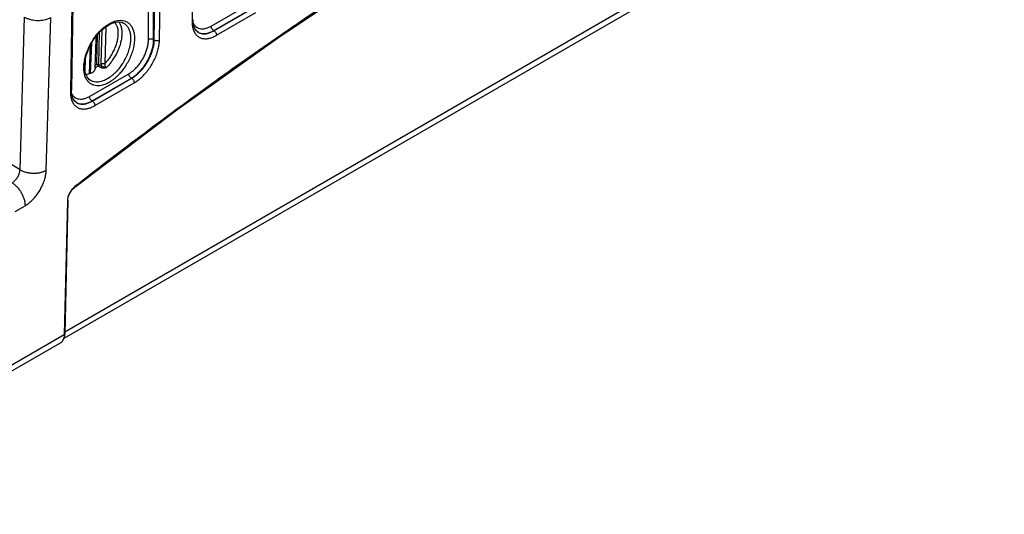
# Model space of a CAD drawing. Header units: inches. Extents: x 0 to 34, y 0 to 22.
# Tile 18 of 94: x 6.7 to 12, y 11 to 13.7. Entities that reach past the tile are written whole.
import ezdxf

# ---------------------------------------------------------------- set-up
doc = ezdxf.new("R2010")
doc.units = ezdxf.units.IN
doc.header["$LTSCALE"] = 1.87
doc.header["$MEASUREMENT"] = 0
doc.layers.get('0').update_dxf_attribs({"linetype": 'CONTINUOUS'})

msp = doc.modelspace()

# ---------------------------------------------------------------- linework, layer by layer
at = {"color": 7, "linetype": 'CONTINUOUS'}
for p, q in [((12.0152, 14.9057), (6.954, 11.9835)), ((12.0358, 14.9501), (6.9589, 12.0187)), ((6.7165, 12.895), (4.4179, 14.2453)), ((7.6533, 14.163), (7.6463, 13.6975)), ((7.442, 13.5959), (7.4492, 14.0615)), ((7.4701, 13.5957), (7.4772, 14.0614)), ((7.4105, 13.5978), (7.4104, 14.0355)), ((7.4385, 13.5979), (7.4385, 14.0356)), ((8.1212, 13.6157), (8.6807, 13.9889)), ((6.9957, 13.7833), (6.9887, 13.3178)), ((7.0016, 13.7915), (6.9945, 13.3259)), ((7.7494, 13.671), (7.9621, 13.7938)), ((7.7632, 13.6467), (7.9758, 13.7695)), ((7.7645, 13.6459), (7.9772, 13.7687)), ((7.7783, 13.6213), (7.991, 13.7441)), ((6.7165, 12.895), (6.7415, 13.7195)), ((6.8579, 12.8921), (6.8829, 13.7182)), ((7.2762, 13.6868), (7.2763, 13.6867)), ((7.1309, 13.4646), (7.1345, 13.6242)), ((7.1421, 13.4645), (7.146, 13.6365)), ((7.158, 13.6489), (7.154, 13.4698)), ((7.1797, 13.6667), (7.1752, 13.4694)), ((7.6785, 13.6381), (7.6785, 13.6381)), ((7.7645, 13.6459), (7.7632, 13.6467)), ((7.0977, 13.4154), (7.1039, 13.5799)), ((7.442, 13.5959), (7.4385, 13.5979)), ((7.5636, 13.2185), (8.1212, 13.6157)), ((7.0911, 13.4135), (7.0969, 13.5672)), ((7.0676, 13.43), (7.07, 13.4921)), ((7.0686, 13.4565), (7.0689, 13.4874)), ((7.1562, 13.4559), (7.1421, 13.4645)), ((7.0918, 13.2913), (7.3044, 13.4141)), ((7.1227, 13.4442), (7.123, 13.4471)), ((7.1518, 13.4474), (7.1377, 13.456)), ((7.0969, 13.3776), (7.0969, 13.3776)), ((7.1056, 13.267), (7.3182, 13.3898)), ((7.1069, 13.2662), (7.3196, 13.389)), ((7.1207, 13.2416), (7.3334, 13.3644)), ((7.3196, 13.389), (7.3182, 13.3898)), ((7.0209, 13.2584), (7.0209, 13.2584)), ((7.1069, 13.2662), (7.1056, 13.267)), ((7.0126, 12.8011), (7.5636, 13.2185)), ((6.9722, 12.7266), (6.9557, 12.0047)), ((6.9751, 12.7306), (6.9587, 12.0087)), ((6.691, 12.6704), (6.7435, 12.7007)), ((5.3514, 11.0784), (6.9557, 12.0047)), ((5.3307, 11.034), (6.9358, 11.9608)), ((6.9358, 11.9608), (6.9386, 11.9626))]:
    msp.add_line(p, q, dxfattribs=at)
for points in [[(7.0787, 13.3964), (7.0708, 13.4143), (7.0665, 13.4356), (7.0657, 13.4599), (7.0687, 13.4867), (7.0754, 13.5151), (7.0858, 13.5441), (7.0996, 13.5727), (7.1162, 13.6), (7.1352, 13.625), (7.1558, 13.647), (7.1773, 13.6651), (7.195, 13.6768)], [(7.195, 13.6768), (7.2146, 13.6863), (7.2346, 13.6921), (7.2532, 13.6933), (7.2696, 13.6898), (7.2763, 13.6867)], [(7.6785, 13.6381), (7.6694, 13.6458), (7.6616, 13.6573), (7.656, 13.6717), (7.6529, 13.6883), (7.6521, 13.7056)], [(7.0969, 13.3776), (7.0899, 13.3828), (7.0787, 13.3964)], [(7.0209, 13.2584), (7.0118, 13.2661), (7.0039, 13.2776), (6.9984, 13.292), (6.9953, 13.3086), (6.9945, 13.3259)], [(6.9774, 12.7462), (6.981, 12.7574), (6.9862, 12.7687), (6.9927, 12.7796), (7.0003, 12.7894)], [(7.0003, 12.7894), (7.0085, 12.7977), (7.0126, 12.8011)], [(6.9751, 12.7306), (6.9755, 12.7356), (6.9774, 12.7462)], [(6.9386, 11.9626), (6.9475, 11.9713), (6.9539, 11.983)], [(6.9539, 11.983), (6.9577, 11.9974), (6.9587, 12.0087)]]:
    msp.add_lwpolyline(points, dxfattribs=at)
for points, knots in [([(8.8021, 14.0696), (8.777, 14.0537), (8.5841, 13.9306), (8.3662, 13.7865), (8.1751, 13.6558), (8.1485, 13.6374)], [0, 0, 0, 0, 0.113629, 0.876106, 1, 1, 1, 1]), ([(6.7415, 13.7195), (6.7457, 13.717), (6.755, 13.7125), (6.7701, 13.7073), (6.7864, 13.7038), (6.8035, 13.7019), (6.8208, 13.7017), (6.8379, 13.7033), (6.8543, 13.7065), (6.8693, 13.7114), (6.8786, 13.7157), (6.8829, 13.7182)], [0, 0, 0, 0, 0.101447, 0.210058, 0.324192, 0.441705, 0.560314, 0.677605, 0.791306, 0.899309, 1, 1, 1, 1]), ([(7.0655, 13.4092), (7.0636, 13.4167), (7.061, 13.4331), (7.061, 13.4593), (7.0648, 13.4878), (7.0723, 13.5174), (7.0834, 13.5469), (7.0972, 13.5752), (7.1129, 13.6008), (7.1291, 13.6228), (7.145, 13.641), (7.1599, 13.6556), (7.1737, 13.6673), (7.1863, 13.6764), (7.1943, 13.6815), (7.1981, 13.6836)], [0, 0, 0, 0, 0.071215, 0.153927, 0.243384, 0.338502, 0.437484, 0.536978, 0.631464, 0.716504, 0.791081, 0.855799, 0.911497, 0.959201, 1, 1, 1, 1]), ([(7.2294, 13.6907), (7.2297, 13.6902), (7.2333, 13.6853), (7.239, 13.6747), (7.2441, 13.6576), (7.2463, 13.6384), (7.2456, 13.6173), (7.2422, 13.595), (7.2361, 13.572), (7.2273, 13.5486), (7.2162, 13.5258), (7.2033, 13.5045), (7.1897, 13.4857), (7.18, 13.4745), (7.1752, 13.4694)], [0, 0, 0, 0, 0.007654, 0.07454, 0.147025, 0.226512, 0.313149, 0.406016, 0.50431, 0.607556, 0.713622, 0.817426, 0.913702, 1, 1, 1, 1]), ([(7.251, 13.6932), (7.2513, 13.6928), (7.2548, 13.6876), (7.2603, 13.6764), (7.2652, 13.6584), (7.2673, 13.6384), (7.2667, 13.6166), (7.2633, 13.5936), (7.2572, 13.5698), (7.2485, 13.5456), (7.2374, 13.5217), (7.2245, 13.4992), (7.2105, 13.4789), (7.1963, 13.4613), (7.1865, 13.451), (7.1816, 13.4463)], [0, 0, 0, 0, 0.006299, 0.068552, 0.135822, 0.209298, 0.289036, 0.37418, 0.464018, 0.558332, 0.655826, 0.752433, 0.843398, 0.926152, 1, 1, 1, 1]), ([(7.2763, 13.6867), (7.2771, 13.6863), (7.2828, 13.6829), (7.2928, 13.6745), (7.3034, 13.6587), (7.3106, 13.6393), (7.3142, 13.617), (7.3142, 13.5924), (7.3107, 13.566), (7.3037, 13.5388), (7.2935, 13.5115), (7.2807, 13.4854), (7.2663, 13.4618), (7.2514, 13.4415), (7.2368, 13.4248), (7.223, 13.4113), (7.2103, 13.4006), (7.1987, 13.3922), (7.1913, 13.3875), (7.1878, 13.3855)], [0, 0, 0, 0, 0.007581, 0.055769, 0.10794, 0.165053, 0.227964, 0.296833, 0.371305, 0.450471, 0.53282, 0.615542, 0.694035, 0.76464, 0.826545, 0.880264, 0.926499, 0.966106, 1, 1, 1, 1]), ([(7.1981, 13.6836), (7.2017, 13.6857), (7.2092, 13.6897), (7.2214, 13.695), (7.2348, 13.6994), (7.2494, 13.7022), (7.2651, 13.7027), (7.2814, 13.6999), (7.2976, 13.6927), (7.3121, 13.6804), (7.3235, 13.6634), (7.3313, 13.6424), (7.3352, 13.6182), (7.3353, 13.5915), (7.3314, 13.5629), (7.3238, 13.5334), (7.3128, 13.5038), (7.2989, 13.4755), (7.2832, 13.45), (7.267, 13.428), (7.2512, 13.4099), (7.2363, 13.3953), (7.2225, 13.3836), (7.21, 13.3746), (7.2019, 13.3695), (7.1981, 13.3673)], [0, 0, 0, 0, 0.025297, 0.052465, 0.081387, 0.111871, 0.143772, 0.177242, 0.212802, 0.250998, 0.292355, 0.337637, 0.387523, 0.442141, 0.50121, 0.564007, 0.629332, 0.694953, 0.757229, 0.813253, 0.862376, 0.905001, 0.941688, 0.973114, 1, 1, 1, 1]), ([(7.6463, 13.6975), (7.6462, 13.6906), (7.6468, 13.6766), (7.6507, 13.6563), (7.6581, 13.6376), (7.6692, 13.6221), (7.6835, 13.6108), (7.7005, 13.604), (7.7196, 13.6021), (7.7397, 13.6048), (7.7596, 13.6115), (7.7722, 13.6178), (7.7783, 13.6213)], [0, 0, 0, 0, 0.104797, 0.211275, 0.313343, 0.408394, 0.497564, 0.586957, 0.682673, 0.785807, 0.893643, 1, 1, 1, 1]), ([(7.6521, 13.7056), (7.6521, 13.705), (7.6518, 13.7031), (7.65, 13.7), (7.6476, 13.6982), (7.6463, 13.6975)], [0, 0, 0, 0, 0.174272, 0.552814, 1, 1, 1, 1]), ([(7.6528, 13.6872), (7.6534, 13.6859), (7.6564, 13.6804), (7.663, 13.6717), (7.6741, 13.663), (7.6872, 13.6577), (7.7018, 13.656), (7.7174, 13.6577), (7.7336, 13.6627), (7.7441, 13.668), (7.7494, 13.671)], [0, 0, 0, 0, 0.038914, 0.168304, 0.291766, 0.415233, 0.54464, 0.684229, 0.836056, 1, 1, 1, 1]), ([(8.1485, 13.6374), (8.0218, 13.5504), (7.7581, 13.365), (7.3799, 13.0871), (7.1293, 12.8952), (7.0135, 12.8048)], [0, 0, 0, 0, 0.327486, 0.686889, 1, 1, 1, 1]), ([(7.6782, 13.6383), (7.6827, 13.6357), (7.6926, 13.6317), (7.7091, 13.6297), (7.7268, 13.6317), (7.7452, 13.6374), (7.7572, 13.6433), (7.7632, 13.6467)], [0, 0, 0, 0, 0.173333, 0.356064, 0.55328, 0.767845, 1, 1, 1, 1]), ([(7.6785, 13.6381), (7.6791, 13.6377), (7.6841, 13.6346), (7.695, 13.6303), (7.7121, 13.6286), (7.73, 13.6311), (7.7478, 13.637), (7.7591, 13.6427), (7.7645, 13.6459)], [0, 0, 0, 0, 0.021922, 0.195848, 0.382039, 0.582688, 0.792565, 1, 1, 1, 1]), ([(7.7632, 13.6467), (7.7616, 13.6477), (7.7586, 13.6501), (7.7549, 13.6546), (7.7519, 13.6599), (7.7499, 13.6654), (7.7494, 13.6692), (7.7494, 13.671)], [0, 0, 0, 0, 0.188481, 0.395163, 0.607949, 0.813517, 1, 1, 1, 1]), ([(7.7645, 13.6459), (7.7661, 13.6449), (7.7691, 13.6425), (7.7729, 13.6379), (7.7759, 13.6325), (7.7778, 13.6269), (7.7783, 13.6231), (7.7783, 13.6213)], [0, 0, 0, 0, 0.188885, 0.396079, 0.609152, 0.814469, 1, 1, 1, 1]), ([(7.123, 13.4581), (7.1241, 13.4882), (7.1259, 13.5409), (7.1277, 13.5936), (7.1285, 13.6162)], [0, 0, 0, 0, 0.570426, 1, 1, 1, 1]), ([(7.3044, 13.4141), (7.3101, 13.4174), (7.3215, 13.425), (7.3375, 13.4388), (7.3529, 13.455), (7.3671, 13.4732), (7.3797, 13.493), (7.3905, 13.5139), (7.3992, 13.5353), (7.4056, 13.5567), (7.4095, 13.5775), (7.4105, 13.5912), (7.4105, 13.5978)], [0, 0, 0, 0, 0.089363, 0.185673, 0.28742, 0.392772, 0.49979, 0.606802, 0.712152, 0.813949, 0.910396, 1, 1, 1, 1]), ([(7.3182, 13.3898), (7.3247, 13.3935), (7.3375, 13.4022), (7.3557, 13.4179), (7.373, 13.4362), (7.3891, 13.4569), (7.4034, 13.4793), (7.4157, 13.5029), (7.4256, 13.5272), (7.4329, 13.5514), (7.4374, 13.575), (7.4385, 13.5905), (7.4385, 13.5979)], [0, 0, 0, 0, 0.08947, 0.185756, 0.287494, 0.392841, 0.499851, 0.606851, 0.71218, 0.81394, 0.910326, 1, 1, 1, 1]), ([(7.3196, 13.389), (7.3254, 13.3923), (7.3376, 13.4004), (7.3556, 13.4153), (7.3737, 13.4338), (7.3906, 13.455), (7.4057, 13.478), (7.4186, 13.5023), (7.429, 13.5273), (7.4365, 13.5519), (7.4408, 13.5747), (7.4419, 13.5892), (7.442, 13.5959)], [0, 0, 0, 0, 0.080829, 0.175654, 0.280644, 0.390755, 0.501132, 0.611395, 0.721171, 0.825665, 0.919871, 1, 1, 1, 1]), ([(7.3334, 13.3644), (7.3399, 13.3682), (7.3535, 13.3772), (7.3735, 13.3939), (7.3937, 13.4146), (7.4126, 13.4383), (7.4294, 13.4641), (7.4439, 13.4912), (7.4555, 13.5191), (7.4638, 13.5466), (7.4687, 13.5721), (7.4699, 13.5883), (7.4701, 13.5957)], [0, 0, 0, 0, 0.080637, 0.175434, 0.280442, 0.390615, 0.501077, 0.611427, 0.72128, 0.825817, 0.920027, 1, 1, 1, 1]), ([(7.4385, 13.5979), (7.4369, 13.5988), (7.4333, 13.6002), (7.4275, 13.6012), (7.4214, 13.6012), (7.4156, 13.6001), (7.412, 13.5987), (7.4105, 13.5978)], [0, 0, 0, 0, 0.188006, 0.394566, 0.607493, 0.813314, 1, 1, 1, 1]), ([(7.442, 13.5959), (7.4436, 13.5949), (7.4472, 13.5935), (7.453, 13.5924), (7.4591, 13.5924), (7.4649, 13.5934), (7.4685, 13.5948), (7.4701, 13.5957)], [0, 0, 0, 0, 0.188919, 0.395724, 0.6084, 0.813725, 1, 1, 1, 1]), ([(7.1309, 13.4646), (7.1296, 13.4635), (7.127, 13.4613), (7.1244, 13.4592), (7.123, 13.4581)], [0, 0, 0, 0, 0.504199, 1, 1, 1, 1]), ([(7.1309, 13.4646), (7.1317, 13.4651), (7.1336, 13.4657), (7.1365, 13.466), (7.1394, 13.4656), (7.1413, 13.4649), (7.1421, 13.4645)], [0, 0, 0, 0, 0.235879, 0.498334, 0.761695, 1, 1, 1, 1]), ([(7.1309, 13.4646), (7.1311, 13.4638), (7.1318, 13.4622), (7.1334, 13.4598), (7.1354, 13.4577), (7.1369, 13.4565), (7.1377, 13.456)], [0, 0, 0, 0, 0.220923, 0.481981, 0.752636, 1, 1, 1, 1]), ([(7.1421, 13.4645), (7.1421, 13.4637), (7.1417, 13.4621), (7.1408, 13.4598), (7.1395, 13.4577), (7.1383, 13.4565), (7.1377, 13.456)], [0, 0, 0, 0, 0.231991, 0.491816, 0.753363, 1, 1, 1, 1]), ([(7.154, 13.4698), (7.154, 13.4681), (7.1541, 13.465), (7.1549, 13.4603), (7.1557, 13.4573), (7.1562, 13.4559)], [0, 0, 0, 0, 0.34187, 0.677011, 1, 1, 1, 1]), ([(7.1752, 13.4694), (7.174, 13.4688), (7.1713, 13.4677), (7.1669, 13.467), (7.1623, 13.4671), (7.1579, 13.4679), (7.1552, 13.4691), (7.154, 13.4698)], [0, 0, 0, 0, 0.185919, 0.391741, 0.605095, 0.812052, 1, 1, 1, 1]), ([(7.1752, 13.4694), (7.1749, 13.4682), (7.1744, 13.4658), (7.1743, 13.4623), (7.1745, 13.4592), (7.175, 13.4565), (7.1758, 13.4541), (7.1766, 13.452), (7.1776, 13.4503), (7.1786, 13.4489), (7.1796, 13.4478), (7.1806, 13.4469), (7.1813, 13.4465), (7.1816, 13.4463)], [0, 0, 0, 0, 0.149768, 0.285947, 0.407966, 0.516838, 0.614143, 0.700867, 0.777506, 0.844687, 0.903378, 0.954747, 1, 1, 1, 1]), ([(7.1001, 13.4161), (7.0936, 13.4136), (7.0846, 13.4109), (7.0752, 13.4095), (7.0729, 13.4093)], [0, 0, 0, 0, 0.744948, 1, 1, 1, 1]), ([(7.1168, 13.4286), (7.1155, 13.4268), (7.1124, 13.4233), (7.1067, 13.4191), (7.1024, 13.417), (7.1001, 13.4161)], [0, 0, 0, 0, 0.322304, 0.652881, 1, 1, 1, 1]), ([(7.1227, 13.4442), (7.1225, 13.4423), (7.1218, 13.4386), (7.1198, 13.4334), (7.1179, 13.4302), (7.1168, 13.4286)], [0, 0, 0, 0, 0.334072, 0.666369, 1, 1, 1, 1]), ([(7.1377, 13.456), (7.1353, 13.4539), (7.1304, 13.4498), (7.1253, 13.446), (7.1227, 13.4442)], [0, 0, 0, 0, 0.506026, 1, 1, 1, 1]), ([(7.123, 13.4471), (7.123, 13.4481), (7.123, 13.4501), (7.123, 13.453), (7.123, 13.4557), (7.123, 13.4574), (7.123, 13.4581)], [0, 0, 0, 0, 0.26538, 0.542223, 0.800167, 1, 1, 1, 1]), ([(7.1562, 13.4559), (7.1561, 13.4549), (7.1556, 13.4527), (7.1541, 13.4498), (7.1526, 13.4481), (7.1518, 13.4474)], [0, 0, 0, 0, 0.313811, 0.661636, 1, 1, 1, 1]), ([(7.1816, 13.4463), (7.1798, 13.4456), (7.1762, 13.4445), (7.1708, 13.4436), (7.1659, 13.4435), (7.1615, 13.4439), (7.1577, 13.4448), (7.1545, 13.4459), (7.1526, 13.4469), (7.1518, 13.4474)], [0, 0, 0, 0, 0.190062, 0.367671, 0.527931, 0.67025, 0.795233, 0.904543, 1, 1, 1, 1]), ([(7.1816, 13.4463), (7.1796, 13.4464), (7.1759, 13.4472), (7.1709, 13.4486), (7.1667, 13.45), (7.1633, 13.4515), (7.1605, 13.4529), (7.1581, 13.4544), (7.1568, 13.4554), (7.1562, 13.4559)], [0, 0, 0, 0, 0.223037, 0.410151, 0.567, 0.700488, 0.815076, 0.914079, 1, 1, 1, 1]), ([(7.3182, 13.3898), (7.3167, 13.3908), (7.3137, 13.3932), (7.3099, 13.3977), (7.3069, 13.403), (7.305, 13.4085), (7.3044, 13.4123), (7.3044, 13.4141)], [0, 0, 0, 0, 0.188482, 0.395166, 0.607951, 0.813518, 1, 1, 1, 1]), ([(7.1981, 13.3673), (7.1946, 13.3653), (7.187, 13.3613), (7.1749, 13.356), (7.1615, 13.3516), (7.1469, 13.3488), (7.1312, 13.3483), (7.1149, 13.3511), (7.0988, 13.3582), (7.0843, 13.3705), (7.0728, 13.3875), (7.0676, 13.4012), (7.0656, 13.4088), (7.0655, 13.4092)], [0, 0, 0, 0, 0.074286, 0.154055, 0.238973, 0.328484, 0.422163, 0.520458, 0.624896, 0.737089, 0.858579, 0.991602, 1, 1, 1, 1]), ([(7.1878, 13.3855), (7.1845, 13.3836), (7.1776, 13.3799), (7.1663, 13.375), (7.154, 13.371), (7.1405, 13.3685), (7.126, 13.368), (7.111, 13.3705), (7.1015, 13.3748), (7.0969, 13.3776)], [0, 0, 0, 0, 0.119002, 0.246743, 0.382735, 0.526097, 0.676153, 0.833635, 1, 1, 1, 1]), ([(7.3196, 13.389), (7.3212, 13.388), (7.3242, 13.3856), (7.328, 13.381), (7.331, 13.3756), (7.3329, 13.3701), (7.3334, 13.3662), (7.3334, 13.3644)], [0, 0, 0, 0, 0.188884, 0.396078, 0.60915, 0.814468, 1, 1, 1, 1]), ([(6.9887, 13.3178), (6.9886, 13.3109), (6.9892, 13.2969), (6.9931, 13.2766), (7.0005, 13.2579), (7.0116, 13.2424), (7.0259, 13.2311), (7.0429, 13.2243), (7.062, 13.2224), (7.0821, 13.2251), (7.102, 13.2318), (7.1146, 13.2381), (7.1207, 13.2416)], [0, 0, 0, 0, 0.104797, 0.211275, 0.313343, 0.408394, 0.497564, 0.586957, 0.682673, 0.785807, 0.893643, 1, 1, 1, 1]), ([(6.9945, 13.3259), (6.9945, 13.3253), (6.9942, 13.3234), (6.9923, 13.3203), (6.99, 13.3185), (6.9887, 13.3178)], [0, 0, 0, 0, 0.174272, 0.552814, 1, 1, 1, 1]), ([(6.9952, 13.3075), (6.9958, 13.3062), (6.9988, 13.3007), (7.0054, 13.292), (7.0165, 13.2833), (7.0296, 13.278), (7.0442, 13.2763), (7.0598, 13.278), (7.076, 13.2831), (7.0865, 13.2883), (7.0918, 13.2913)], [0, 0, 0, 0, 0.038914, 0.168304, 0.291766, 0.415233, 0.54464, 0.684229, 0.836056, 1, 1, 1, 1]), ([(7.0206, 13.2586), (7.0251, 13.256), (7.035, 13.252), (7.0515, 13.25), (7.0692, 13.252), (7.0876, 13.2577), (7.0996, 13.2636), (7.1056, 13.267)], [0, 0, 0, 0, 0.173333, 0.356064, 0.55328, 0.767845, 1, 1, 1, 1]), ([(7.0209, 13.2584), (7.0215, 13.258), (7.0265, 13.2549), (7.0374, 13.2506), (7.0544, 13.2489), (7.0724, 13.2514), (7.0902, 13.2573), (7.1015, 13.263), (7.1069, 13.2662)], [0, 0, 0, 0, 0.021922, 0.195848, 0.382039, 0.582688, 0.792565, 1, 1, 1, 1]), ([(7.1056, 13.267), (7.104, 13.268), (7.101, 13.2704), (7.0973, 13.2749), (7.0943, 13.2802), (7.0923, 13.2857), (7.0918, 13.2895), (7.0918, 13.2913)], [0, 0, 0, 0, 0.188481, 0.395163, 0.607949, 0.813517, 1, 1, 1, 1]), ([(7.1069, 13.2662), (7.1085, 13.2652), (7.1115, 13.2628), (7.1153, 13.2582), (7.1183, 13.2528), (7.1202, 13.2473), (7.1207, 13.2434), (7.1207, 13.2416)], [0, 0, 0, 0, 0.188885, 0.396079, 0.609152, 0.814469, 1, 1, 1, 1]), ([(6.6735, 12.8243), (6.6759, 12.8257), (6.6808, 12.829), (6.6877, 12.835), (6.6944, 12.8422), (6.7005, 12.8503), (6.7058, 12.8591), (6.7102, 12.8683), (6.7136, 12.8775), (6.7157, 12.8864), (6.7164, 12.8922), (6.7165, 12.895)], [0, 0, 0, 0, 0.098564, 0.205867, 0.320944, 0.440365, 0.561174, 0.680427, 0.795199, 0.902106, 1, 1, 1, 1]), ([(6.7165, 12.895), (6.7214, 12.8921), (6.7319, 12.887), (6.7492, 12.8814), (6.7678, 12.8778), (6.7872, 12.8763), (6.8066, 12.877), (6.8252, 12.8798), (6.8425, 12.8847), (6.8531, 12.8894), (6.8579, 12.8921)], [0, 0, 0, 0, 0.115047, 0.23892, 0.369017, 0.502196, 0.635069, 0.764274, 0.886742, 1, 1, 1, 1]), ([(6.7435, 12.7007), (6.7501, 12.7045), (6.7632, 12.7135), (6.7818, 12.7298), (6.7996, 12.7492), (6.8159, 12.7712), (6.8301, 12.795), (6.8418, 12.8198), (6.8505, 12.8446), (6.856, 12.8687), (6.8577, 12.8846), (6.8579, 12.8921)], [0, 0, 0, 0, 0.098439, 0.205526, 0.320355, 0.439562, 0.560236, 0.679472, 0.794374, 0.901592, 1, 1, 1, 1]), ([(6.6735, 12.8243), (6.6783, 12.8214), (6.6879, 12.8146), (6.7011, 12.8021), (6.7132, 12.7873), (6.7238, 12.7709), (6.7325, 12.7534), (6.7389, 12.7355), (6.7428, 12.718), (6.7436, 12.7063), (6.7435, 12.7007)], [0, 0, 0, 0, 0.114713, 0.23839, 0.368424, 0.501652, 0.634649, 0.764011, 0.886631, 1, 1, 1, 1]), ([(7.0135, 12.8048), (7.0115, 12.8032), (7.007, 12.7994), (7.0003, 12.7925), (6.9934, 12.7839), (6.9868, 12.774), (6.9813, 12.7633), (6.977, 12.7527), (6.9742, 12.7427), (6.9726, 12.7341), (6.9722, 12.7289), (6.9722, 12.7266)], [0, 0, 0, 0, 0.085305, 0.192556, 0.316365, 0.449635, 0.584098, 0.711948, 0.826737, 0.923759, 1, 1, 1, 1]), ([(7.0126, 12.8011), (7.0126, 12.8012), (7.0131, 12.8015), (7.0137, 12.8028), (7.0136, 12.8041), (7.0135, 12.8048)], [0, 0, 0, 0, 0.026546, 0.449243, 1, 1, 1, 1]), ([(6.9751, 12.7306), (6.9751, 12.7304), (6.975, 12.7295), (6.9742, 12.7279), (6.9729, 12.727), (6.9722, 12.7266)], [0, 0, 0, 0, 0.111817, 0.516047, 1, 1, 1, 1]), ([(6.9557, 12.0047), (6.9557, 12.0016), (6.9552, 11.995), (6.9533, 11.9852), (6.9499, 11.9762), (6.9455, 11.9691), (6.9407, 11.9641), (6.9374, 11.9617), (6.9358, 11.9608)], [0, 0, 0, 0, 0.184377, 0.395568, 0.591048, 0.755115, 0.891994, 1, 1, 1, 1]), ([(6.9587, 12.0087), (6.9587, 12.0085), (6.9586, 12.0076), (6.9577, 12.0061), (6.9565, 12.0051), (6.9557, 12.0047)], [0, 0, 0, 0, 0.111933, 0.516415, 1, 1, 1, 1])]:
    msp.add_open_spline(points, degree=3, knots=knots, dxfattribs=at)
for points in [[(7.6764, 13.6394), (7.677, 13.639), (7.6776, 13.6387), (7.6782, 13.6383)], [(7.0187, 13.2597), (7.0194, 13.2593), (7.02, 13.259), (7.0206, 13.2586)]]:
    msp.add_open_spline(points, degree=3, dxfattribs=at)

doc.saveas('drawing.dxf')
